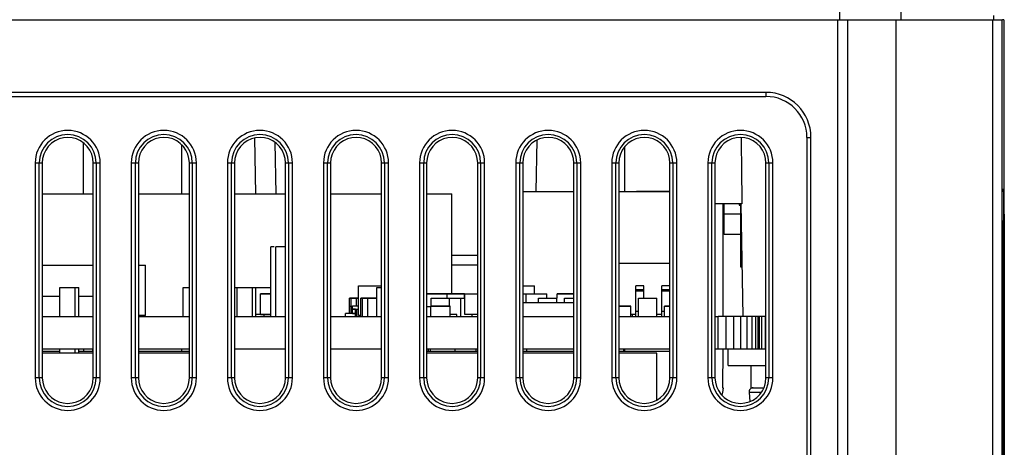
# Model space of a CAD drawing. Header units: millimetres. Extents: x 279 to 812, y 147 to 749.
# Tile 7 of 27: x 545 to 593, y 204 to 225. Entities that reach past the tile are written whole.
import ezdxf

# ---------------------------------------------------------------- set-up
doc = ezdxf.new("R2010")
doc.units = ezdxf.units.MM
doc.header["$LTSCALE"] = 65.395
doc.layers.get('0').update_dxf_attribs({"linetype": 'CONTINUOUS'})

msp = doc.modelspace()

# ---------------------------------------------------------------- linework, layer by layer
for p, q in [((585.005, 232.746), (585.005, 225.067)), ((588.005, 225.067), (588.005, 232.764)), ((497.953, 225.067), (585.403, 225.067)), ((584.902, 225.067), (584.902, 153.567)), ((585.403, 153.567), (585.403, 225.067)), ((585.405, 225.067), (588.005, 225.067)), ((585.512, 225.067), (592.836, 225.067)), ((587.776, 153.567), (587.776, 225.067)), ((592.483, 225.067), (592.483, 153.396)), ((592.536, 225.267), (592.536, 225.067)), ((592.82, 225.067), (592.957, 225.067)), ((592.957, 153.567), (592.957, 225.067)), ((593.037, 225.067), (592.977, 225.067)), ((593.037, 225.067), (593.037, 214.681)), ((581.402, 221.517), (503.702, 221.517)), ((581.402, 221.517), (581.402, 221.317)), ((503.702, 221.317), (581.402, 221.317)), ((556.445, 216.567), (556.398, 219.286)), ((570.168, 216.667), (570.212, 219.187)), ((583.402, 219.317), (583.602, 219.317)), ((583.402, 219.317), (583.402, 158.317)), ((583.602, 158.317), (583.602, 219.317)), ((548.01, 219.067), (548.011, 216.567)), ((552.81, 218.97), (552.811, 216.567)), ((557.445, 216.567), (557.401, 219.062)), ((574.503, 216.667), (574.504, 218.878)), ((545.662, 218.067), (545.662, 207.567)), ((545.662, 218.067), (546.005, 218.067)), ((545.861, 207.567), (545.861, 218.067)), ((546.006, 218.074), (546.006, 207.574)), ((548.501, 207.574), (548.501, 218.074)), ((548.502, 218.067), (548.843, 218.067)), ((548.644, 218.067), (548.644, 207.567)), ((548.843, 207.567), (548.843, 218.067)), ((550.362, 218.067), (550.362, 207.567)), ((550.362, 218.067), (550.705, 218.067)), ((550.561, 207.567), (550.561, 218.067)), ((550.706, 218.074), (550.706, 207.574)), ((553.201, 207.574), (553.201, 218.074)), ((553.202, 218.067), (553.543, 218.067)), ((553.344, 218.067), (553.344, 207.567)), ((553.543, 207.567), (553.543, 218.067)), ((555.062, 218.067), (555.062, 207.567)), ((555.062, 218.067), (555.405, 218.067)), ((555.261, 207.567), (555.261, 218.067)), ((555.406, 218.074), (555.406, 207.574)), ((557.901, 207.574), (557.901, 218.074)), ((557.902, 218.067), (558.243, 218.067)), ((558.044, 218.067), (558.044, 207.567)), ((558.243, 207.567), (558.243, 218.067)), ((559.762, 218.067), (560.105, 218.067)), ((559.762, 218.067), (559.762, 207.567)), ((559.961, 207.567), (559.961, 218.067)), ((560.106, 218.074), (560.106, 207.574)), ((562.601, 207.574), (562.601, 218.074)), ((562.602, 218.067), (562.943, 218.067)), ((562.744, 218.067), (562.744, 207.567)), ((562.943, 207.567), (562.943, 218.067)), ((564.462, 218.067), (564.805, 218.067)), ((564.462, 218.067), (564.462, 207.567)), ((564.661, 207.567), (564.661, 218.067)), ((564.806, 218.074), (564.806, 207.574)), ((567.301, 207.574), (567.301, 218.074)), ((567.302, 218.067), (567.643, 218.067)), ((567.444, 218.067), (567.444, 207.567)), ((567.643, 207.567), (567.643, 218.067)), ((569.162, 218.067), (569.505, 218.067)), ((569.162, 218.067), (569.162, 207.567)), ((569.361, 207.567), (569.361, 218.067)), ((569.506, 218.074), (569.506, 207.574)), ((572.001, 207.574), (572.001, 218.074)), ((572.002, 218.067), (572.343, 218.067)), ((572.144, 218.067), (572.144, 207.567)), ((572.343, 207.567), (572.343, 218.067)), ((573.862, 218.067), (574.205, 218.067)), ((573.862, 218.067), (573.862, 207.567)), ((574.061, 207.567), (574.061, 218.067)), ((574.206, 218.074), (574.206, 207.574)), ((576.701, 207.574), (576.701, 218.074)), ((576.702, 218.067), (577.043, 218.067)), ((576.844, 218.067), (576.844, 207.567)), ((577.043, 207.567), (577.043, 218.067)), ((578.562, 218.067), (578.905, 218.067)), ((578.562, 218.067), (578.562, 207.567)), ((578.761, 207.567), (578.761, 218.067)), ((578.906, 218.074), (578.906, 207.574)), ((581.401, 207.574), (581.401, 218.074)), ((581.402, 218.067), (581.743, 218.067)), ((581.544, 218.067), (581.544, 207.567)), ((581.743, 207.567), (581.743, 218.067)), ((593.023, 216.767), (592.988, 216.767)), ((593.023, 216.767), (593.023, 216.739)), ((593.023, 216.739), (593.024, 215.861)), ((546.006, 216.567), (548.501, 216.567)), ((546.006, 216.567), (548.501, 216.567)), ((550.706, 216.567), (553.201, 216.567)), ((550.706, 216.567), (553.201, 216.567)), ((555.406, 216.567), (557.901, 216.567)), ((555.406, 216.567), (557.901, 216.567)), ((560.106, 216.567), (562.601, 216.567)), ((560.106, 216.567), (562.601, 216.567)), ((564.806, 216.567), (566.03, 216.567)), ((564.806, 216.567), (566.03, 216.567)), ((566.03, 211.667), (566.03, 216.567)), ((566.03, 211.667), (566.03, 216.567)), ((569.506, 216.667), (572.001, 216.667)), ((574.206, 216.667), (576.701, 216.667)), ((576.701, 216.677), (575.061, 216.677)), ((580.224, 216.067), (578.906, 216.067)), ((579.301, 210.567), (579.303, 216.067)), ((579.355, 214.567), (579.355, 216.067)), ((580.087, 216.067), (580.087, 216.005)), ((580.087, 216.005), (580.178, 216.005)), ((580.105, 216.067), (580.105, 216.005)), ((580.105, 216.005), (580.178, 216.005)), ((580.155, 216.005), (580.155, 213)), ((580.155, 216.005), (580.155, 213)), ((580.178, 216.067), (580.274, 210.567)), ((593.024, 215.861), (593.024, 175.788)), ((580.155, 215.567), (579.355, 215.567)), ((593.047, 215.567), (593.048, 214.78)), ((593.048, 214.783), (593.048, 215.261)), ((593.057, 215.567), (593.057, 170.267)), ((592.986, 177.567), (592.986, 215.249)), ((593.048, 214.78), (593.048, 214.783)), ((593.048, 214.783), (593.048, 214.767)), ((580.155, 214.567), (579.355, 214.567)), ((593.018, 214.567), (593.024, 214.567)), ((593.037, 214.685), (593.037, 214.685)), ((557.346, 213.977), (557.189, 213.977)), ((557.346, 213.977), (557.189, 213.977)), ((557.189, 210.567), (557.189, 213.977)), ((557.189, 210.567), (557.189, 213.977)), ((557.901, 213.977), (557.422, 213.977)), ((557.901, 213.977), (557.422, 213.977)), ((557.422, 210.567), (557.422, 213.977)), ((557.422, 210.567), (557.422, 213.977)), ((566.03, 213.567), (567.301, 213.567)), ((566.03, 213.567), (567.301, 213.567)), ((546.006, 213.067), (548.501, 213.067)), ((546.006, 213.067), (548.501, 213.067)), ((550.706, 213.067), (551.055, 213.067)), ((550.706, 213.067), (551.055, 213.067)), ((551.055, 210.617), (551.055, 213.067)), ((551.055, 210.617), (551.055, 213.067)), ((567.301, 213.067), (566.03, 213.067)), ((567.301, 213.067), (566.03, 213.067)), ((574.206, 213.167), (576.701, 213.167)), ((574.206, 213.167), (576.701, 213.167)), ((580.155, 213), (580.231, 213)), ((580.155, 213), (580.231, 213)), ((546.87, 210.567), (546.87, 211.977)), ((546.87, 210.567), (546.87, 211.977)), ((546.87, 211.977), (547.793, 211.977)), ((546.87, 211.977), (547.793, 211.977)), ((547.622, 210.567), (547.622, 211.977)), ((547.622, 210.567), (547.622, 211.977)), ((547.793, 210.567), (547.793, 211.977)), ((547.793, 210.567), (547.793, 211.977)), ((552.905, 211.987), (553.201, 211.987)), ((552.905, 211.987), (553.201, 211.987)), ((552.905, 210.567), (552.905, 211.987)), ((552.905, 210.567), (552.905, 211.987)), ((555.406, 211.987), (557.189, 211.987)), ((555.406, 211.987), (557.189, 211.987)), ((555.406, 211.977), (555.536, 211.977)), ((555.406, 211.977), (555.536, 211.977)), ((555.536, 211.977), (556.459, 211.977)), ((555.536, 211.977), (556.459, 211.977)), ((555.536, 210.567), (555.536, 211.977)), ((555.536, 210.567), (555.536, 211.977)), ((556.288, 210.567), (556.288, 211.977)), ((556.288, 210.567), (556.288, 211.977)), ((556.459, 210.567), (556.459, 211.977)), ((556.459, 210.567), (556.459, 211.977)), ((561.48, 212.067), (562.601, 212.067)), ((561.48, 212.067), (562.601, 212.067)), ((561.48, 210.617), (561.48, 212.067)), ((561.48, 210.617), (561.48, 212.067)), ((562.376, 211.977), (562.601, 211.977)), ((562.376, 211.977), (562.601, 211.977)), ((562.376, 210.567), (562.376, 211.977)), ((562.376, 210.567), (562.376, 211.977)), ((569.506, 212.067), (570.08, 212.067)), ((569.506, 212.067), (570.08, 212.067)), ((570.08, 211.667), (570.08, 212.067)), ((570.08, 211.667), (570.08, 212.067)), ((575.435, 212.067), (575.035, 212.067)), ((575.435, 212.067), (575.035, 212.067)), ((575.035, 211.817), (575.035, 212.067)), ((575.035, 211.817), (575.035, 212.067)), ((575.435, 211.817), (575.435, 212.067)), ((575.435, 211.817), (575.435, 212.067)), ((576.705, 212.067), (576.305, 212.067)), ((576.705, 212.067), (576.305, 212.067)), ((576.305, 211.817), (576.305, 212.067)), ((576.305, 211.817), (576.305, 212.067)), ((546.006, 211.567), (546.87, 211.567)), ((546.006, 211.567), (546.87, 211.567)), ((547.793, 211.567), (548.501, 211.567)), ((547.793, 211.567), (548.501, 211.567)), ((557.189, 211.667), (556.672, 211.667)), ((556.672, 211.667), (557.189, 211.667)), ((556.672, 210.667), (556.672, 211.667)), ((556.672, 210.667), (556.672, 211.667)), ((561.372, 211.467), (561.03, 211.467)), ((561.03, 211.467), (561.372, 211.467)), ((561.03, 210.717), (561.03, 211.467)), ((561.03, 210.717), (561.03, 211.467)), ((561.48, 211.457), (561.118, 211.457)), ((561.118, 211.457), (561.48, 211.457)), ((561.118, 211.057), (561.118, 211.457)), ((561.118, 211.057), (561.118, 211.457)), ((561.372, 211.057), (561.372, 211.467)), ((561.372, 211.057), (561.372, 211.467)), ((561.922, 211.467), (561.58, 211.467)), ((561.58, 211.467), (561.922, 211.467)), ((561.58, 210.567), (561.58, 211.467)), ((561.58, 210.567), (561.58, 211.467)), ((562.376, 211.457), (561.668, 211.457)), ((561.668, 211.457), (562.376, 211.457)), ((561.668, 210.577), (561.668, 211.457)), ((561.668, 210.577), (561.668, 211.457)), ((561.922, 210.567), (561.922, 211.467)), ((561.922, 210.567), (561.922, 211.467)), ((565.805, 211.667), (564.806, 211.667)), ((564.806, 211.667), (565.805, 211.667)), ((565.03, 211.467), (565.93, 211.467)), ((565.03, 211.467), (565.93, 211.467)), ((565.03, 211.067), (565.03, 211.467)), ((565.03, 211.067), (565.03, 211.467)), ((566.655, 211.667), (565.805, 211.667)), ((565.805, 211.667), (566.655, 211.667)), ((565.805, 211.467), (565.805, 211.667)), ((565.805, 211.467), (565.805, 211.667)), ((565.93, 211.467), (566.48, 211.467)), ((565.93, 211.467), (566.48, 211.467)), ((565.93, 211.067), (565.93, 211.467)), ((565.93, 211.067), (565.93, 211.467)), ((566.48, 211.467), (566.677, 211.467)), ((566.48, 211.467), (566.677, 211.467)), ((566.48, 210.567), (566.48, 211.467)), ((566.48, 210.567), (566.48, 211.467)), ((566.655, 211.467), (566.655, 211.667)), ((566.655, 211.467), (566.655, 211.667)), ((566.677, 211.667), (567.301, 211.667)), ((566.677, 211.667), (567.301, 211.667)), ((566.677, 210.667), (566.677, 211.667)), ((566.677, 210.667), (566.677, 211.667)), ((569.506, 211.667), (569.677, 211.667)), ((569.506, 211.667), (569.677, 211.667)), ((569.677, 211.667), (570.68, 211.667)), ((569.677, 211.667), (570.68, 211.667)), ((569.677, 211.257), (569.677, 211.667)), ((569.677, 211.257), (569.677, 211.667)), ((570.277, 211.467), (571.177, 211.467)), ((570.277, 211.467), (571.177, 211.467)), ((570.277, 211.257), (570.277, 211.467)), ((570.277, 211.257), (570.277, 211.467)), ((570.68, 211.467), (570.68, 211.667)), ((570.68, 211.467), (570.68, 211.667)), ((571.177, 211.257), (571.177, 211.467)), ((571.177, 211.257), (571.177, 211.467)), ((572.001, 211.667), (571.184, 211.667)), ((571.184, 211.667), (572.001, 211.667)), ((571.184, 211.467), (571.184, 211.667)), ((571.184, 211.467), (571.184, 211.667)), ((571.552, 211.467), (572.001, 211.467)), ((571.552, 211.467), (572.001, 211.467)), ((571.552, 211.257), (571.552, 211.467)), ((571.552, 211.257), (571.552, 211.467)), ((575.435, 211.867), (575.035, 211.867)), ((575.435, 211.867), (575.035, 211.867)), ((575.035, 210.817), (575.035, 211.867)), ((575.035, 210.817), (575.035, 211.867)), ((575.035, 211.817), (575.435, 211.817)), ((575.035, 211.817), (575.435, 211.817)), ((575.159, 211.467), (576.059, 211.467)), ((575.159, 211.467), (576.059, 211.467)), ((575.159, 210.567), (575.159, 211.467)), ((575.159, 210.567), (575.159, 211.467)), ((575.435, 211.467), (575.435, 211.867)), ((575.435, 211.467), (575.435, 211.867)), ((576.059, 210.567), (576.059, 211.467)), ((576.059, 210.567), (576.059, 211.467)), ((576.705, 211.867), (576.305, 211.867)), ((576.705, 211.867), (576.305, 211.867)), ((576.305, 210.817), (576.305, 211.867)), ((576.305, 210.817), (576.305, 211.867)), ((576.305, 211.817), (576.705, 211.817)), ((576.305, 211.817), (576.705, 211.817)), ((561.055, 211.067), (561.18, 211.067)), ((561.055, 211.067), (561.18, 211.067)), ((561.055, 210.717), (561.055, 211.067)), ((561.055, 210.717), (561.055, 211.067)), ((561.13, 211.057), (561.18, 211.057)), ((561.13, 211.057), (561.18, 211.057)), ((561.13, 210.717), (561.13, 211.057)), ((561.13, 210.717), (561.13, 211.057)), ((561.48, 211.067), (561.18, 211.067)), ((561.48, 211.067), (561.18, 211.067)), ((561.18, 210.917), (561.18, 211.067)), ((561.18, 210.917), (561.18, 211.067)), ((564.806, 211.057), (565.005, 211.057)), ((564.806, 211.057), (565.005, 211.057)), ((565.955, 211.067), (565.005, 211.067)), ((565.005, 211.067), (565.955, 211.067)), ((565.005, 210.567), (565.005, 211.067)), ((565.005, 210.567), (565.005, 211.067)), ((565.955, 210.567), (565.955, 211.067)), ((565.955, 210.567), (565.955, 211.067)), ((569.506, 211.257), (572.001, 211.257)), ((569.506, 211.257), (572.001, 211.257)), ((574.784, 211.067), (574.206, 211.067)), ((574.206, 211.067), (574.784, 211.067)), ((574.784, 210.567), (574.784, 211.067)), ((574.784, 210.567), (574.784, 211.067)), ((576.701, 211.067), (576.434, 211.067)), ((576.434, 211.067), (576.701, 211.067)), ((576.434, 210.567), (576.434, 211.067)), ((576.434, 210.567), (576.434, 211.067)), ((546.006, 210.567), (548.501, 210.567)), ((546.006, 210.567), (548.501, 210.567)), ((551.055, 210.617), (550.706, 210.617)), ((551.055, 210.617), (550.706, 210.617)), ((550.706, 210.567), (553.201, 210.567)), ((550.706, 210.567), (553.201, 210.567)), ((555.406, 210.567), (557.901, 210.567)), ((555.406, 210.567), (557.901, 210.567)), ((556.671, 210.667), (556.464, 210.667)), ((556.671, 210.667), (556.464, 210.667)), ((557.189, 210.667), (556.672, 210.667)), ((556.672, 210.667), (557.172, 210.667)), ((556.864, 210.567), (556.864, 210.667)), ((556.864, 210.567), (556.864, 210.667)), ((560.106, 210.567), (562.601, 210.567)), ((560.106, 210.567), (562.601, 210.567)), ((561.33, 210.717), (560.83, 210.717)), ((561.33, 210.717), (560.83, 210.717)), ((560.83, 210.567), (560.83, 210.717)), ((560.83, 210.567), (560.83, 210.717)), ((561.18, 210.917), (561.48, 210.917)), ((561.18, 210.917), (561.48, 210.917)), ((561.33, 210.917), (561.18, 210.917)), ((561.33, 210.917), (561.18, 210.917)), ((561.18, 210.717), (561.18, 210.917)), ((561.18, 210.717), (561.18, 210.917)), ((561.18, 210.717), (561.33, 210.717)), ((561.18, 210.717), (561.33, 210.717)), ((561.33, 210.717), (561.33, 210.917)), ((561.33, 210.717), (561.33, 210.917)), ((561.33, 210.567), (561.33, 210.717)), ((561.33, 210.567), (561.33, 210.717)), ((561.398, 210.567), (561.398, 210.917)), ((561.398, 210.567), (561.398, 210.917)), ((561.58, 210.617), (561.48, 210.617)), ((561.58, 210.617), (561.48, 210.617)), ((564.806, 210.567), (567.301, 210.567)), ((564.806, 210.567), (567.301, 210.567)), ((566.288, 210.667), (565.955, 210.667)), ((566.288, 210.667), (565.955, 210.667)), ((566.288, 210.567), (566.288, 210.667)), ((566.288, 210.567), (566.288, 210.667)), ((567.301, 210.667), (566.677, 210.667)), ((567.301, 210.667), (566.677, 210.667)), ((567.024, 210.567), (567.024, 210.667)), ((567.024, 210.567), (567.024, 210.667)), ((569.506, 210.567), (572.001, 210.567)), ((569.506, 210.567), (572.001, 210.567)), ((574.206, 210.567), (576.701, 210.567)), ((574.206, 210.567), (576.701, 210.567)), ((575.035, 210.667), (574.784, 210.667)), ((575.035, 210.667), (574.784, 210.667)), ((574.88, 210.567), (574.88, 210.667)), ((574.88, 210.567), (574.88, 210.667)), ((575.159, 210.817), (575.035, 210.817)), ((575.159, 210.817), (575.035, 210.817)), ((575.035, 210.567), (575.035, 210.817)), ((575.035, 210.567), (575.035, 210.817)), ((576.305, 210.667), (576.059, 210.667)), ((576.305, 210.667), (576.059, 210.667)), ((576.434, 210.817), (576.305, 210.817)), ((576.434, 210.817), (576.305, 210.817)), ((576.305, 210.567), (576.305, 210.817)), ((576.305, 210.567), (576.305, 210.817)), ((578.906, 210.567), (579.055, 210.567)), ((579.055, 208.977), (579.055, 210.567)), ((581.401, 210.567), (579.065, 210.567)), ((579.448, 208.977), (579.448, 210.567)), ((579.825, 208.977), (579.825, 210.567)), ((580.172, 208.977), (580.172, 210.567)), ((580.477, 208.977), (580.477, 210.567)), ((580.726, 208.977), (580.726, 210.567)), ((580.912, 208.977), (580.912, 210.567)), ((581.027, 208.977), (581.027, 210.567)), ((581.401, 210.567), (581.049, 210.567)), ((581.055, 208.977), (581.055, 210.567)), ((581.083, 208.977), (581.083, 210.567)), ((581.083, 208.977), (581.083, 210.567)), ((581.193, 208.977), (581.193, 210.567)), ((581.193, 208.977), (581.193, 210.567)), ((581.374, 208.977), (581.374, 210.567)), ((581.374, 208.977), (581.374, 210.567)), ((548.501, 208.977), (546.006, 208.977)), ((548.501, 208.977), (546.006, 208.977)), ((546.006, 208.877), (546.87, 208.877)), ((546.006, 208.877), (546.87, 208.877)), ((548.501, 208.777), (546.006, 208.777)), ((548.501, 208.777), (546.006, 208.777)), ((546.87, 208.777), (546.87, 208.977)), ((546.87, 208.777), (546.87, 208.977)), ((547.622, 208.777), (547.622, 208.977)), ((547.622, 208.777), (547.622, 208.977)), ((547.793, 208.777), (547.793, 208.977)), ((547.793, 208.777), (547.793, 208.977)), ((547.793, 208.877), (548.501, 208.877)), ((547.793, 208.877), (548.501, 208.877)), ((548.015, 208.977), (548.015, 208.877)), ((548.483, 208.877), (548.483, 208.977)), ((548.483, 208.877), (548.483, 208.977)), ((553.201, 208.977), (550.706, 208.977)), ((553.201, 208.977), (550.706, 208.977)), ((550.706, 208.877), (553.201, 208.877)), ((550.706, 208.877), (553.201, 208.877)), ((553.201, 208.777), (550.706, 208.777)), ((553.201, 208.777), (550.706, 208.777)), ((552.815, 208.977), (552.815, 208.877)), ((557.901, 208.977), (555.406, 208.977)), ((557.901, 208.977), (555.406, 208.977)), ((562.601, 208.977), (560.106, 208.977)), ((562.601, 208.977), (560.106, 208.977)), ((567.301, 208.977), (564.806, 208.977)), ((567.301, 208.977), (564.806, 208.977)), ((564.806, 208.877), (567.301, 208.877)), ((564.806, 208.877), (567.301, 208.877)), ((567.301, 208.777), (564.806, 208.777)), ((567.301, 208.777), (564.806, 208.777)), ((564.9, 208.877), (564.9, 208.977)), ((564.993, 208.877), (564.993, 208.977)), ((564.993, 208.877), (564.993, 208.977)), ((566.193, 208.877), (566.193, 208.977)), ((566.193, 208.877), (566.193, 208.977)), ((567.215, 208.977), (567.215, 208.877)), ((572.001, 208.977), (569.506, 208.977)), ((572.001, 208.977), (569.506, 208.977)), ((569.506, 208.877), (572.001, 208.877)), ((569.506, 208.877), (572.001, 208.877)), ((572.001, 208.777), (569.506, 208.777)), ((572.001, 208.777), (569.506, 208.777)), ((569.7, 208.877), (569.7, 208.977)), ((576.701, 208.977), (574.206, 208.977)), ((576.701, 208.977), (574.206, 208.977)), ((574.206, 208.877), (576.701, 208.877)), ((574.206, 208.877), (576.701, 208.877)), ((576.056, 208.777), (574.206, 208.777)), ((576.056, 208.777), (574.206, 208.777)), ((574.448, 208.877), (574.448, 208.977)), ((574.448, 208.877), (574.448, 208.977)), ((574.5, 208.877), (574.5, 208.977)), ((576.056, 206.478), (576.056, 208.777)), ((576.056, 206.478), (576.056, 208.777)), ((581.053, 208.977), (578.906, 208.977)), ((579.299, 207.067), (579.3, 208.977)), ((579.555, 208.177), (579.555, 208.977)), ((581.401, 208.977), (581.055, 208.977)), ((581.401, 208.977), (581.055, 208.977)), ((579.555, 208.177), (581.401, 208.177)), ((580.679, 207.077), (580.679, 208.177)), ((546.007, 207.567), (545.662, 207.567)), ((548.843, 207.567), (548.499, 207.567)), ((550.707, 207.567), (550.362, 207.567)), ((553.543, 207.567), (553.199, 207.567)), ((555.407, 207.567), (555.062, 207.567)), ((558.243, 207.567), (557.899, 207.567)), ((560.107, 207.567), (559.762, 207.567)), ((562.943, 207.567), (562.599, 207.567)), ((564.807, 207.567), (564.462, 207.567)), ((567.643, 207.567), (567.299, 207.567)), ((569.507, 207.567), (569.162, 207.567)), ((572.343, 207.567), (571.999, 207.567)), ((574.207, 207.567), (573.862, 207.567)), ((577.043, 207.567), (576.699, 207.567)), ((578.907, 207.567), (578.562, 207.567)), ((581.743, 207.567), (581.399, 207.567)), ((580.679, 207.077), (581.294, 207.077)), ((581.173, 206.86), (580.574, 206.86)), ((580.574, 206.86), (580.614, 206.413))]:
    msp.add_line(p, q)
for points in [[(548.501, 218.074), (548.481, 218.291), (548.426, 218.496), (548.333, 218.693), (548.209, 218.871), (548.057, 219.023), (547.881, 219.147), (547.685, 219.239), (547.475, 219.296), (547.259, 219.316), (547.042, 219.298), (546.832, 219.242), (546.635, 219.152), (546.457, 219.029), (546.302, 218.876), (546.176, 218.697), (546.082, 218.498), (546.026, 218.292), (546.006, 218.074)], [(553.201, 218.074), (553.181, 218.291), (553.126, 218.496), (553.033, 218.693), (552.909, 218.871), (552.757, 219.023), (552.581, 219.147), (552.385, 219.239), (552.175, 219.296), (551.959, 219.316), (551.742, 219.298), (551.532, 219.242), (551.335, 219.152), (551.157, 219.029), (551.002, 218.876), (550.876, 218.697), (550.782, 218.498), (550.726, 218.292), (550.706, 218.074)], [(557.901, 218.074), (557.881, 218.291), (557.826, 218.496), (557.733, 218.693), (557.609, 218.871), (557.457, 219.023), (557.281, 219.147), (557.085, 219.239), (556.875, 219.296), (556.659, 219.316), (556.442, 219.298), (556.232, 219.242), (556.035, 219.152), (555.857, 219.029), (555.702, 218.876), (555.576, 218.697), (555.482, 218.498), (555.426, 218.292), (555.406, 218.074)], [(562.601, 218.074), (562.581, 218.291), (562.526, 218.496), (562.433, 218.693), (562.309, 218.871), (562.157, 219.023), (561.981, 219.147), (561.785, 219.239), (561.575, 219.296), (561.359, 219.316), (561.142, 219.298), (560.932, 219.242), (560.735, 219.152), (560.557, 219.029), (560.402, 218.876), (560.276, 218.697), (560.182, 218.498), (560.126, 218.292), (560.106, 218.074)], [(567.301, 218.074), (567.281, 218.291), (567.226, 218.496), (567.133, 218.693), (567.009, 218.871), (566.857, 219.023), (566.681, 219.147), (566.485, 219.239), (566.275, 219.296), (566.059, 219.316), (565.842, 219.298), (565.632, 219.242), (565.435, 219.152), (565.257, 219.029), (565.102, 218.876), (564.976, 218.697), (564.882, 218.498), (564.826, 218.292), (564.806, 218.074)], [(572.001, 218.074), (571.981, 218.291), (571.926, 218.496), (571.833, 218.693), (571.709, 218.871), (571.557, 219.023), (571.381, 219.147), (571.185, 219.239), (570.975, 219.296), (570.759, 219.316), (570.542, 219.298), (570.332, 219.242), (570.135, 219.152), (569.957, 219.029), (569.802, 218.876), (569.676, 218.697), (569.582, 218.498), (569.526, 218.292), (569.506, 218.074)], [(576.701, 218.074), (576.681, 218.291), (576.626, 218.496), (576.533, 218.693), (576.409, 218.871), (576.257, 219.023), (576.081, 219.147), (575.885, 219.239), (575.675, 219.296), (575.459, 219.316), (575.242, 219.298), (575.032, 219.242), (574.835, 219.152), (574.657, 219.029), (574.502, 218.876), (574.376, 218.697), (574.282, 218.498), (574.226, 218.292), (574.206, 218.074)], [(581.401, 218.074), (581.381, 218.291), (581.326, 218.496), (581.233, 218.693), (581.109, 218.871), (580.957, 219.023), (580.781, 219.147), (580.585, 219.239), (580.375, 219.296), (580.159, 219.316), (579.942, 219.298), (579.732, 219.242), (579.535, 219.152), (579.357, 219.029), (579.202, 218.876), (579.076, 218.697), (578.982, 218.498), (578.926, 218.292), (578.906, 218.074)], [(593.037, 214.681), (593.037, 214.667), (593.037, 214.685), (593.038, 215.067)], [(593.048, 214.78), (593.048, 214.767), (593.048, 214.783)], [(546.006, 207.574), (546.027, 207.349), (546.083, 207.139), (546.176, 206.942), (546.3, 206.766), (546.452, 206.614), (546.627, 206.491), (546.823, 206.399), (547.032, 206.341), (547.248, 206.322), (547.465, 206.34), (547.674, 206.395), (547.871, 206.485), (548.048, 206.609), (548.203, 206.76), (548.329, 206.939), (548.423, 207.137), (548.48, 207.348), (548.501, 207.574)], [(550.706, 207.574), (550.727, 207.349), (550.783, 207.139), (550.876, 206.942), (551, 206.766), (551.152, 206.614), (551.327, 206.491), (551.523, 206.399), (551.732, 206.341), (551.948, 206.322), (552.165, 206.34), (552.374, 206.395), (552.571, 206.485), (552.748, 206.609), (552.903, 206.76), (553.029, 206.939), (553.123, 207.137), (553.18, 207.348), (553.201, 207.574)], [(555.406, 207.574), (555.427, 207.349), (555.483, 207.139), (555.576, 206.942), (555.7, 206.766), (555.852, 206.614), (556.027, 206.491), (556.223, 206.399), (556.432, 206.341), (556.648, 206.322), (556.865, 206.34), (557.074, 206.395), (557.271, 206.485), (557.448, 206.609), (557.603, 206.76), (557.729, 206.939), (557.823, 207.137), (557.88, 207.348), (557.901, 207.574)], [(560.106, 207.574), (560.127, 207.349), (560.183, 207.139), (560.276, 206.942), (560.4, 206.766), (560.552, 206.614), (560.727, 206.491), (560.923, 206.399), (561.132, 206.341), (561.348, 206.322), (561.565, 206.34), (561.774, 206.395), (561.971, 206.485), (562.148, 206.609), (562.303, 206.76), (562.429, 206.939), (562.523, 207.137), (562.58, 207.348), (562.601, 207.574)], [(564.806, 207.574), (564.827, 207.349), (564.883, 207.139), (564.976, 206.942), (565.1, 206.766), (565.252, 206.614), (565.427, 206.491), (565.623, 206.399), (565.832, 206.341), (566.048, 206.322), (566.265, 206.34), (566.474, 206.395), (566.671, 206.485), (566.848, 206.609), (567.003, 206.76), (567.129, 206.939), (567.223, 207.137), (567.28, 207.348), (567.301, 207.574)], [(569.506, 207.574), (569.527, 207.349), (569.583, 207.139), (569.676, 206.942), (569.8, 206.766), (569.952, 206.614), (570.127, 206.491), (570.323, 206.399), (570.532, 206.341), (570.748, 206.322), (570.965, 206.34), (571.174, 206.395), (571.371, 206.485), (571.548, 206.609), (571.703, 206.76), (571.829, 206.939), (571.923, 207.137), (571.98, 207.348), (572.001, 207.574)], [(574.206, 207.574), (574.227, 207.349), (574.283, 207.139), (574.376, 206.942), (574.5, 206.766), (574.652, 206.614), (574.827, 206.491), (575.023, 206.399), (575.232, 206.341), (575.448, 206.322), (575.665, 206.34), (575.874, 206.395), (576.071, 206.485), (576.248, 206.609), (576.403, 206.76), (576.529, 206.939), (576.623, 207.137), (576.68, 207.348), (576.701, 207.574)], [(578.906, 207.574), (578.927, 207.349), (578.983, 207.139), (579.076, 206.942), (579.2, 206.766), (579.352, 206.614), (579.527, 206.491), (579.723, 206.399), (579.932, 206.341), (580.148, 206.322), (580.365, 206.34), (580.574, 206.395), (580.771, 206.485), (580.948, 206.609), (581.103, 206.76), (581.229, 206.939), (581.323, 207.137), (581.38, 207.348), (581.401, 207.574)], [(579.302, 207.083), (579.28, 206.853), (579.245, 206.721)]]:
    msp.add_lwpolyline(points)
for centre, radius, start, end in [((581.402, 219.317), 2.2, 0, 90), ((581.402, 219.317), 2, 0, 90), ((547.252, 218.067), 1.591, 0, 180), ((551.952, 218.067), 1.591, 0, 180), ((556.652, 218.067), 1.591, 0, 180), ((561.352, 218.067), 1.591, 0, 180), ((566.052, 218.067), 1.591, 0, 180), ((570.752, 218.067), 1.591, 0, 180), ((575.452, 218.067), 1.591, 0, 180), ((580.152, 218.067), 1.591, 0, 180), ((547.252, 218.067), 1.392, 0, 180), ((551.952, 218.067), 1.392, 0, 180), ((556.652, 218.067), 1.392, 0, 180), ((561.352, 218.067), 1.392, 0, 180), ((566.052, 218.067), 1.392, 0, 180), ((570.752, 218.067), 1.392, 0, 180), ((575.452, 218.067), 1.392, 0, 180), ((580.152, 218.067), 1.392, 0, 180), ((592.823, 216.767), 0.2, 325.6678, 0), ((547.252, 207.567), 1.591, 180, 360), ((547.252, 207.567), 1.392, 180, 360), ((551.952, 207.567), 1.591, 180, 360), ((551.952, 207.567), 1.392, 180, 360), ((556.652, 207.567), 1.591, 180, 360), ((556.652, 207.567), 1.392, 180, 360), ((561.352, 207.567), 1.591, 180, 360), ((561.352, 207.567), 1.392, 180, 360), ((566.052, 207.567), 1.591, 180, 360), ((566.052, 207.567), 1.392, 180, 360), ((570.752, 207.567), 1.591, 180, 360), ((570.752, 207.567), 1.392, 180, 360), ((575.452, 207.567), 1.591, 180, 360), ((575.452, 207.567), 1.392, 180, 360), ((580.152, 207.567), 1.591, 180, 360), ((580.152, 207.567), 1.392, 180, 360), ((580.774, 206.877), 0.2, 90, 185)]:
    msp.add_arc(centre, radius, start, end)
msp.add_ellipse((584.055, 267.156), major_axis=(0, 136.583), ratio=0.030245, start_param=-4.354512, end_param=-4.329017)

doc.saveas('drawing.dxf')
